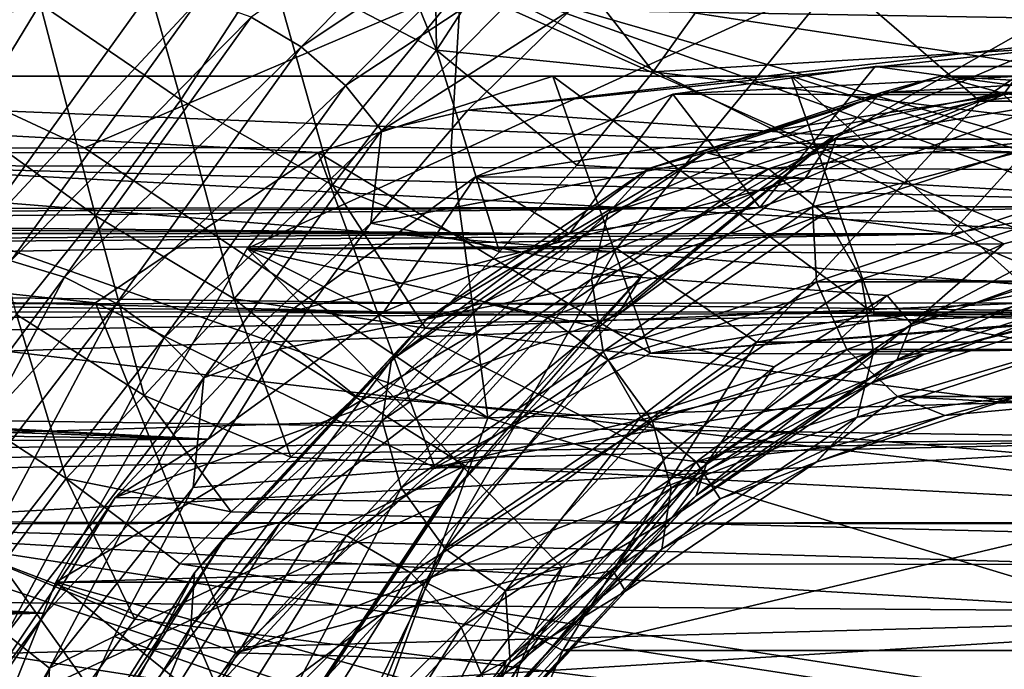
# Model space of a CAD drawing. Header units: metres. Extents: x -62 to 300, y -109 to 109.
# Tile 129 of 256: x 14.64 to 19, y -68.97 to -66.09. Entities that reach past the tile are written whole.
import ezdxf

# ---------------------------------------------------------------- set-up
doc = ezdxf.new("R2010")
doc.units = ezdxf.units.M
doc.layers.add('solid_500635', color=7, linetype='CONTINUOUS')

msp = doc.modelspace()

# ---------------------------------------------------------------- linework, layer by layer
at = {"layer": 'solid_500635'}
for points in [[(16.485855, -66.22747, 2.38991), (15.745241, -65.841782, 2.206929), (16.074747, -65.217751, 3.587894)], [(16.485855, -66.22747, 2.38991), (16.074747, -65.217751, 3.587894), (16.473293, -65.419418, 3.687151)], [(15.66337, -66.081673, 19.471928), (15.884627, -66.213005, 19.517561), (16.790699, -65.299973, 18.223557)], [(16.790699, -65.299973, 18.223557), (15.884627, -66.213005, 19.517561), (16.972673, -65.486694, 18.241156)], [(45.284416, -66.850029, 41.38866), (13.786213, -66.738083, 20.398926), (14.75779, -65.41967, 19.01137)], [(14.279757, -65.703751, 19.397083), (14.75779, -65.41967, 19.01137), (13.786213, -66.738083, 20.398926)], [(15.351351, -66.448395, 0.988695), (14.727136, -66.021553, 0.781304), (15.054243, -65.39624, 1.989738)], [(45.774132, -66.194885, 40.689274), (45.284416, -66.850029, 41.38866), (14.75779, -65.41967, 19.01137)], [(46.294735, -65.616646, 39.945774), (45.774132, -66.194885, 40.689274), (14.75779, -65.41967, 19.01137)], [(15.745241, -65.841782, 2.206929), (15.351351, -66.448395, 0.988695), (15.054243, -65.39624, 1.989738)], [(16.485855, -66.22747, 2.38991), (16.473293, -65.419418, 3.687151), (16.889431, -65.604996, 3.777293)], [(15.884627, -66.213005, 19.517561), (16.081961, -66.384254, 19.513224), (16.972673, -65.486694, 18.241156)], [(16.972673, -65.486694, 18.241156), (16.081961, -66.384254, 19.513224), (17.114716, -65.704185, 18.212696)], [(14.727136, -66.021553, 0.781304), (14.403481, -66.552681, -0.173212), (14.152452, -65.550049, 0.549128)], [(10.457973, -65.620354, 15.263076), (9.202216, -66.147881, 15.355618), (15.211466, -65.971565, 19.24774)], [(16.485855, -66.22747, 2.38991), (16.889431, -65.604996, 3.777293), (17.445724, -66.323006, 3.013554)], [(16.889431, -65.604996, 3.777293), (17.739494, -65.912758, 3.922902), (17.445724, -66.323006, 3.013554)], [(16.081961, -66.384254, 19.513224), (16.241896, -66.583733, 19.459213), (17.114716, -65.704185, 18.212696)], [(17.114716, -65.704185, 18.212696), (16.241896, -66.583733, 19.459213), (17.077559, -66.049538, 18.325165)], [(18.266071, -65.907692, 20.114687), (18.895109, -66.45343, 19.216326), (19.98114, -65.71991, 17.665314)], [(19.98114, -65.71991, 17.665314), (18.895109, -66.45343, 19.216326), (24.903387, -65.719917, 21.112429)], [(18.895109, -66.45343, 19.216326), (23.817705, -66.453201, 22.662943), (24.903387, -65.719917, 21.112429)], [(16.023371, -66.826256, 1.168103), (15.351351, -66.448395, 0.988695), (15.745241, -65.841782, 2.206929)], [(16.485855, -66.22747, 2.38991), (16.023371, -66.826256, 1.168103), (15.745241, -65.841782, 2.206929)], [(19.60792, -65.847221, 29.084585), (16.592623, -65.946045, 26.012072), (18.183853, -66.657845, 28.739462)], [(19.60792, -65.847221, 29.084585), (18.183853, -66.657845, 28.739462), (19.82659, -66.657166, 30.504011)], [(16.592623, -65.946045, 26.012072), (13.619095, -66.053993, 22.910158), (14.924337, -66.660461, 25.164494)], [(16.592623, -65.946045, 26.012072), (14.924337, -66.660461, 25.164494), (16.549751, -66.658951, 26.959608)], [(15.64526, -67.107101, 20.370701), (17.283564, -67.107101, 21.517853), (18.266071, -65.907692, 20.114687)], [(16.627766, -65.907692, 18.967535), (15.64526, -67.107101, 20.370701), (18.266071, -65.907692, 20.114687)], [(19.002319, -67.085991, 15.576322), (15.64526, -67.107101, 20.370701), (16.627766, -65.907692, 18.967535)], [(16.592623, -65.946045, 26.012072), (16.549751, -66.658951, 26.959608), (18.183853, -66.657845, 28.739462)], [(24.493191, -67.107101, 7.734545), (16.627766, -65.907692, 18.967535), (23.510683, -65.907692, 9.137711)], [(20.067253, -66.900169, 14.055439), (16.627766, -65.907692, 18.967535), (24.493191, -67.107101, 7.734545)], [(19.532404, -66.946732, 14.819282), (19.002319, -67.085991, 15.576322), (16.627766, -65.907692, 18.967535)], [(20.067253, -66.900169, 14.055439), (19.532404, -66.946732, 14.819282), (16.627766, -65.907692, 18.967535)], [(18.266071, -65.907692, 20.114687), (17.283564, -67.107101, 21.517853), (18.895109, -66.45343, 19.216326)], [(17.445724, -66.323006, 3.013554), (17.739494, -65.912758, 3.922902), (23.290426, -65.972588, 7.709786)], [(7.093341, -67.087395, 15.28958), (14.373447, -67.13604, 20.444361), (15.211466, -65.971565, 19.24774)], [(8.042585, -66.658318, 15.352308), (7.093341, -67.087395, 15.28958), (15.211466, -65.971565, 19.24774)], [(9.202216, -66.147881, 15.355618), (8.042585, -66.658318, 15.352308), (15.211466, -65.971565, 19.24774)], [(15.433298, -65.999222, 19.379436), (15.211466, -65.971565, 19.24774), (14.373447, -67.13604, 20.444361)], [(17.445724, -66.323006, 3.013554), (23.290426, -65.972588, 7.709786), (24.128618, -67.138039, 6.512507)], [(15.433298, -65.999222, 19.379436), (14.373447, -67.13604, 20.444361), (14.597561, -67.161163, 20.572994)], [(14.972558, -66.961952, 0.026434), (14.403481, -66.552681, -0.173212), (14.727136, -66.021553, 0.781304)], [(15.433298, -65.999222, 19.379436), (14.597561, -67.161163, 20.572994), (15.66337, -66.081673, 19.471928)], [(15.351351, -66.448395, 0.988695), (14.972558, -66.961952, 0.026434), (14.727136, -66.021553, 0.781304)], [(13.619095, -66.053993, 22.910158), (13.307654, -66.662376, 23.354162), (14.924337, -66.660461, 25.164494)], [(14.597561, -67.161163, 20.572994), (14.834338, -67.234276, 20.655907), (15.66337, -66.081673, 19.471928)], [(15.66337, -66.081673, 19.471928), (14.834338, -67.234276, 20.655907), (15.884627, -66.213005, 19.517561)], [(16.241896, -66.583733, 19.459213), (16.623909, -66.492897, 18.973043), (17.077559, -66.049538, 18.325165)], [(17.077559, -66.049538, 18.325165), (16.623909, -66.492897, 18.973043), (20.067369, -66.100761, 14.055273)], [(17.077559, -66.049538, 18.325165), (20.067369, -66.100761, 14.055273), (23.060474, -66.049194, 9.780677)], [(16.623909, -66.492897, 18.973043), (19.145382, -66.228149, 15.372008), (20.067369, -66.100761, 14.055273)], [(14.834338, -67.234276, 20.655907), (15.066276, -67.350731, 20.686287), (15.884627, -66.213005, 19.517561)], [(15.884627, -66.213005, 19.517561), (15.066276, -67.350731, 20.686287), (16.081961, -66.384254, 19.513224)], [(16.485855, -66.22747, 2.38991), (16.764057, -67.122108, 1.369838), (16.023371, -66.826256, 1.168103)], [(16.485855, -66.22747, 2.38991), (17.445724, -66.323006, 3.013554), (17.108377, -66.737427, 2.142999)], [(16.485855, -66.22747, 2.38991), (17.108377, -66.737427, 2.142999), (16.764057, -67.122108, 1.369838)], [(16.623909, -66.492897, 18.973043), (18.247522, -66.607079, 16.654284), (19.145382, -66.228149, 15.372008)], [(18.998636, -66.425751, 15.232885), (19.145382, -66.228149, 15.372008), (18.247522, -66.607079, 16.654284)], [(19.902992, -66.300003, 13.941347), (19.145382, -66.228149, 15.372008), (18.998636, -66.425751, 15.232885)], [(19.902992, -66.300003, 13.941347), (17.533823, -66.423134, 14.187167), (18.431162, -66.300003, 12.905636)], [(17.919434, -66.925003, 12.5463), (18.431162, -66.300003, 12.905636), (17.533823, -66.423134, 14.187167)], [(19.902992, -66.300003, 13.941347), (18.998636, -66.425751, 15.232885), (17.533823, -66.423134, 14.187167)], [(17.919434, -66.925003, 12.5463), (19.328499, -66.423134, 11.624104), (18.431162, -66.300003, 12.905636)], [(19.902992, -66.300003, 13.941347), (18.431162, -66.300003, 12.905636), (19.328499, -66.423134, 11.624104)], [(9.709262, -66.342804, 7.926823), (8.666727, -66.683235, 9.415716), (15.960187, -66.68174, 14.516252)], [(9.709262, -66.342804, 7.926823), (15.960187, -66.68174, 14.516252), (17.000624, -66.342659, 13.030354)], [(9.709262, -66.342804, 7.926823), (17.000624, -66.342659, 13.030354), (18.059084, -66.342659, 11.518718)], [(10.769895, -66.342865, 6.412081), (9.709262, -66.342804, 7.926823), (18.059084, -66.342659, 11.518718)], [(10.769895, -66.342865, 6.412081), (18.059084, -66.342659, 11.518718), (19.09952, -66.68174, 10.03282)], [(11.812418, -66.683411, 4.923203), (10.769895, -66.342865, 6.412081), (19.09952, -66.68174, 10.03282)], [(17.000624, -66.342659, 13.030354), (15.960187, -66.68174, 14.516252), (17.435019, -67.571014, 14.327766)], [(17.000624, -66.342659, 13.030354), (17.435019, -67.571014, 14.327766), (18.430922, -67.400002, 12.90547)], [(18.059084, -66.342659, 11.518718), (17.000624, -66.342659, 13.030354), (18.430922, -67.400002, 12.90547)], [(17.108377, -66.737427, 2.142999), (17.445724, -66.323006, 3.013554), (24.128618, -67.138039, 6.512507)], [(18.720844, -66.342659, 14.234864), (18.459415, -66.415886, 14.043527), (17.42663, -66.75248, 15.518497)], [(17.680407, -66.68174, 15.720762), (18.720844, -66.342659, 14.234864), (17.42663, -66.75248, 15.518497)], [(18.991337, -66.416618, 14.4159), (18.720844, -66.342659, 14.234864), (17.680407, -66.68174, 15.720762)], [(18.059084, -66.342659, 11.518718), (18.430922, -67.400002, 12.90547), (19.426825, -67.571014, 11.483173)], [(19.09952, -66.68174, 10.03282), (18.059084, -66.342659, 11.518718), (19.426825, -67.571014, 11.483173)], [(19.779303, -66.342659, 12.723228), (19.51009, -66.415886, 12.543008), (18.459415, -66.415886, 14.043527)], [(18.720844, -66.342659, 14.234864), (19.779303, -66.342659, 12.723228), (18.459415, -66.415886, 14.043527)], [(20.041935, -66.416618, 12.915491), (19.779303, -66.342659, 12.723228), (18.720844, -66.342659, 14.234864)], [(20.041935, -66.416618, 12.915491), (18.720844, -66.342659, 14.234864), (18.991337, -66.416618, 14.4159)], [(15.066276, -67.350731, 20.686287), (15.277537, -67.502586, 20.66206), (16.081961, -66.384254, 19.513224)], [(16.081961, -66.384254, 19.513224), (15.277537, -67.502586, 20.66206), (16.241896, -66.583733, 19.459213)], [(18.998636, -66.425751, 15.232885), (16.658594, -66.789505, 15.437123), (17.533823, -66.423134, 14.187167)], [(17.07328, -67.041664, 13.754739), (17.533823, -66.423134, 14.187167), (16.658594, -66.789505, 15.437123)], [(18.998636, -66.425751, 15.232885), (18.119667, -66.796989, 16.488192), (16.658594, -66.789505, 15.437123)], [(17.919434, -66.925003, 12.5463), (17.533823, -66.423134, 14.187167), (17.07328, -67.041664, 13.754739)], [(17.244925, -66.952332, 15.321848), (17.42663, -66.75248, 15.518497), (18.459415, -66.415886, 14.043527)], [(18.256092, -66.622787, 13.877753), (17.244925, -66.952332, 15.321848), (18.459415, -66.415886, 14.043527)], [(18.991337, -66.416618, 14.4159), (17.680407, -66.68174, 15.720762), (17.958628, -66.753181, 15.890761)], [(18.765558, -67.041924, 11.337907), (19.328499, -66.423134, 11.624104), (17.919434, -66.925003, 12.5463)], [(18.991337, -66.416618, 14.4159), (17.958628, -66.753181, 15.890761), (19.216303, -66.6241, 14.549952)], [(18.998636, -66.425751, 15.232885), (18.247522, -66.607079, 16.654284), (18.119667, -66.796989, 16.488192)], [(18.256092, -66.622787, 13.877753), (18.459415, -66.415886, 14.043527), (19.51009, -66.415886, 12.543008)], [(19.284773, -66.622787, 12.408644), (18.256092, -66.622787, 13.877753), (19.51009, -66.415886, 12.543008)], [(18.765558, -67.041924, 11.337907), (20.203728, -66.789505, 10.374148), (19.328499, -66.423134, 11.624104)], [(18.991337, -66.416618, 14.4159), (19.216303, -66.6241, 14.549952), (20.244844, -66.6241, 13.081041)], [(20.041935, -66.416618, 12.915491), (18.991337, -66.416618, 14.4159), (20.244844, -66.6241, 13.081041)], [(15.587572, -67.32988, 0.202915), (14.972558, -66.961952, 0.026434), (15.351351, -66.448395, 0.988695)], [(16.023371, -66.826256, 1.168103), (15.587572, -67.32988, 0.202915), (15.351351, -66.448395, 0.988695)], [(17.283564, -67.107101, 21.517853), (17.905052, -67.522194, 20.630276), (18.895109, -66.45343, 19.216326)], [(17.905052, -67.522194, 20.630276), (22.827793, -67.521812, 24.076685), (23.817705, -66.453201, 22.662943)], [(18.895109, -66.45343, 19.216326), (17.905052, -67.522194, 20.630276), (23.817705, -66.453201, 22.662943)], [(16.623909, -66.492897, 18.973043), (16.193296, -66.994125, 19.588024), (18.247522, -66.607079, 16.654284)], [(16.241896, -66.583733, 19.459213), (16.193296, -66.994125, 19.588024), (16.623909, -66.492897, 18.973043)], [(14.972558, -66.961952, 0.026434), (14.621719, -67.400124, -0.754031), (14.403481, -66.552681, -0.173212)], [(15.277537, -67.502586, 20.66206), (15.453694, -67.679474, 20.584879), (16.241896, -66.583733, 19.459213)], [(16.241896, -66.583733, 19.459213), (15.453694, -67.679474, 20.584879), (16.193296, -66.994125, 19.588024)], [(16.193296, -66.994125, 19.588024), (17.397535, -67.225685, 17.868191), (18.247522, -66.607079, 16.654284)], [(17.173004, -67.241646, 15.170999), (17.244925, -66.952332, 15.321848), (18.256092, -66.622787, 13.877753)], [(18.152876, -66.922302, 13.771599), (17.173004, -67.241646, 15.170999), (18.256092, -66.622787, 13.877753)], [(17.287451, -67.402374, 17.676716), (18.247522, -66.607079, 16.654284), (17.397535, -67.225685, 17.868191)], [(18.119667, -66.796989, 16.488192), (18.247522, -66.607079, 16.654284), (17.287451, -67.402374, 17.676716)], [(17.958628, -66.753181, 15.890761), (18.205273, -66.953598, 15.993852), (19.216303, -66.6241, 14.549952)], [(18.152876, -66.922302, 13.771599), (18.256092, -66.622787, 13.877753), (19.284773, -66.622787, 12.408644)], [(19.149719, -66.922302, 12.347959), (18.152876, -66.922302, 13.771599), (19.284773, -66.622787, 12.408644)], [(19.216303, -66.6241, 14.549952), (18.205273, -66.953598, 15.993852), (19.350821, -66.923935, 14.610225)], [(8.666727, -66.683235, 9.415716), (7.677919, -67.35257, 10.82788), (14.973204, -67.348366, 15.925811)], [(8.666727, -66.683235, 9.415716), (14.973204, -67.348366, 15.925811), (15.960187, -66.68174, 14.516252)], [(11.812418, -66.683411, 4.923203), (19.09952, -66.68174, 10.03282), (20.086504, -67.348366, 8.62326)], [(12.801202, -67.352844, 3.511075), (11.812418, -66.683411, 4.923203), (20.086504, -67.348366, 8.62326)], [(13.307654, -66.662376, 23.354162), (12.693509, -67.97847, 24.099586), (16.713306, -67.857765, 28.482433)], [(14.924337, -66.660461, 25.164494), (13.307654, -66.662376, 23.354162), (16.713306, -67.857765, 28.482433)], [(16.549751, -66.658951, 26.959608), (14.924337, -66.660461, 25.164494), (16.713306, -67.857765, 28.482433)], [(15.960187, -66.68174, 14.516252), (14.973204, -67.348366, 15.925811), (16.477386, -68.077469, 15.695405)], [(15.960187, -66.68174, 14.516252), (16.477386, -68.077469, 15.695405), (17.435019, -67.571014, 14.327766)], [(17.680407, -66.68174, 15.720762), (17.42663, -66.75248, 15.518497), (16.446905, -67.4142, 16.917688)], [(16.693422, -67.348366, 17.130322), (17.680407, -66.68174, 15.720762), (16.446905, -67.4142, 16.917688)], [(18.183853, -66.657845, 28.739462), (16.549751, -66.658951, 26.959608), (16.713306, -67.857765, 28.482433)], [(17.958628, -66.753181, 15.890761), (17.680407, -66.68174, 15.720762), (16.693422, -67.348366, 17.130322)], [(18.183853, -66.657845, 28.739462), (16.713306, -67.857765, 28.482433), (20.797256, -67.739494, 32.793015)], [(19.82659, -66.657166, 30.504011), (18.183853, -66.657845, 28.739462), (20.797256, -67.739494, 32.793015)], [(44.412292, -68.370544, 42.634182), (12.952354, -68.317314, 21.589798), (13.786213, -66.738083, 20.398926)], [(44.829315, -67.577095, 42.038612), (44.412292, -68.370544, 42.634182), (13.786213, -66.738083, 20.398926)], [(45.284416, -66.850029, 41.38866), (44.829315, -67.577095, 42.038612), (13.786213, -66.738083, 20.398926)], [(16.285709, -67.600204, 16.691751), (16.446905, -67.4142, 16.917688), (17.42663, -66.75248, 15.518497)], [(17.244925, -66.952332, 15.321848), (16.285709, -67.600204, 16.691751), (17.42663, -66.75248, 15.518497)], [(17.958628, -66.753181, 15.890761), (16.693422, -67.348366, 17.130322), (16.978975, -67.414856, 17.28985)], [(16.764057, -67.122108, 1.369838), (17.108377, -66.737427, 2.142999), (24.128618, -67.138039, 6.512507)], [(17.958628, -66.753181, 15.890761), (16.978975, -67.414856, 17.28985), (18.205273, -66.953598, 15.993852)], [(18.119667, -66.796989, 16.488192), (15.827025, -67.390068, 16.624727), (16.658594, -66.789505, 15.437123)], [(16.250961, -67.387436, 14.929135), (16.658594, -66.789505, 15.437123), (15.827025, -67.390068, 16.624727)], [(18.119667, -66.796989, 16.488192), (17.287451, -67.402374, 17.676716), (15.827025, -67.390068, 16.624727)], [(17.07328, -67.041664, 13.754739), (16.658594, -66.789505, 15.437123), (16.250961, -67.387436, 14.929135)], [(19.587803, -67.387917, 10.163627), (20.203728, -66.789505, 10.374148), (18.765558, -67.041924, 11.337907)], [(16.023371, -66.826256, 1.168103), (16.436632, -67.460205, 0.711664), (15.587572, -67.32988, 0.202915)], [(16.023371, -66.826256, 1.168103), (16.764057, -67.122108, 1.369838), (16.436632, -67.460205, 0.711664)], [(17.07328, -67.041664, 13.754739), (6.251946, -66.97435, 5.550441), (6.563123, -66.937492, 5.18609)], [(17.919434, -66.925003, 12.5463), (6.563123, -66.937492, 5.18609), (7.112975, -66.937004, 4.401663)], [(17.919434, -66.925003, 12.5463), (17.07328, -67.041664, 13.754739), (6.563123, -66.937492, 5.18609)], [(17.919434, -66.925003, 12.5463), (7.112975, -66.937004, 4.401663), (7.350214, -66.973534, 3.983636)], [(17.919434, -66.925003, 12.5463), (7.350214, -66.973534, 3.983636), (7.563448, -67.035797, 3.541616)], [(18.765558, -67.041924, 11.337907), (17.919434, -66.925003, 12.5463), (7.563448, -67.035797, 3.541616)], [(16.243475, -67.869461, 16.498505), (16.285709, -67.600204, 16.691751), (17.244925, -66.952332, 15.321848)], [(17.173004, -67.241646, 15.170999), (16.243475, -67.869461, 16.498505), (17.244925, -66.952332, 15.321848)], [(16.978975, -67.414856, 17.28985), (17.246187, -67.601379, 17.363569), (18.205273, -66.953598, 15.993852)], [(17.225142, -67.563004, 15.095886), (17.173004, -67.241646, 15.170999), (18.152876, -66.922302, 13.771599)], [(18.17025, -67.254982, 13.746131), (17.225142, -67.563004, 15.095886), (18.152876, -66.922302, 13.771599)], [(18.205273, -66.953598, 15.993852), (17.246187, -67.601379, 17.363569), (18.371122, -67.243225, 16.00938)], [(18.17025, -67.254982, 13.746131), (18.152876, -66.922302, 13.771599), (19.149719, -66.922302, 12.347959)], [(19.131729, -67.254982, 12.372996), (18.17025, -67.254982, 13.746131), (19.149719, -66.922302, 12.347959)], [(18.205273, -66.953598, 15.993852), (18.371122, -67.243225, 16.00938), (19.350821, -66.923935, 14.610225)], [(19.350821, -66.923935, 14.610225), (18.371122, -67.243225, 16.00938), (19.368196, -67.256615, 14.584757)], [(18.592596, -67.442879, 16.095112), (19.002319, -67.085991, 15.576322), (19.532404, -66.946732, 14.819282)], [(18.592596, -67.442879, 16.095112), (19.532404, -66.946732, 14.819282), (19.550699, -67.130623, 14.726799)], [(17.07328, -67.041664, 13.754739), (5.910321, -67.036766, 5.900418), (6.251946, -66.97435, 5.550441)], [(15.188683, -67.757988, -0.581233), (14.621719, -67.400124, -0.754031), (14.972558, -66.961952, 0.026434)], [(15.587572, -67.32988, 0.202915), (15.188683, -67.757988, -0.581233), (14.972558, -66.961952, 0.026434)], [(15.453694, -67.679474, 20.584879), (15.787027, -67.552589, 20.168234), (16.193296, -66.994125, 19.588024)], [(16.193296, -66.994125, 19.588024), (15.787027, -67.552589, 20.168234), (17.397535, -67.225685, 17.868191)], [(17.07328, -67.041664, 13.754739), (5.538605, -67.126213, 6.236589), (5.910321, -67.036766, 5.900418)], [(17.07328, -67.041664, 13.754739), (16.250961, -67.387436, 14.929135), (5.538605, -67.126213, 6.236589)], [(18.765558, -67.041924, 11.337907), (7.563448, -67.035797, 3.541616), (7.753181, -67.125313, 3.075636)], [(18.765558, -67.041924, 11.337907), (7.753181, -67.125313, 3.075636), (7.917106, -67.242966, 2.588238)], [(19.587803, -67.387917, 10.163627), (18.765558, -67.041924, 11.337907), (7.917106, -67.242966, 2.588238)], [(19.002319, -67.085991, 15.576322), (18.484936, -67.31501, 16.315224), (15.64526, -67.107101, 20.370701)], [(18.592596, -67.442879, 16.095112), (18.484936, -67.31501, 16.315224), (19.002319, -67.085991, 15.576322)], [(16.250961, -67.387436, 14.929135), (5.138222, -67.243546, 6.555843), (5.538605, -67.126213, 6.236589)], [(14.796837, -68.586243, 21.582375), (16.435141, -68.586243, 22.729527), (17.283564, -67.107101, 21.517853)], [(15.64526, -67.107101, 20.370701), (14.796837, -68.586243, 21.582375), (17.283564, -67.107101, 21.517853)], [(17.042549, -68.521355, 18.375166), (14.796837, -68.586243, 21.582375), (15.64526, -67.107101, 20.370701)], [(17.501371, -68.034424, 17.719898), (17.042549, -68.521355, 18.375166), (15.64526, -67.107101, 20.370701)], [(17.98321, -67.632065, 17.031763), (17.501371, -68.034424, 17.719898), (15.64526, -67.107101, 20.370701)], [(18.484936, -67.31501, 16.315224), (17.98321, -67.632065, 17.031763), (15.64526, -67.107101, 20.370701)], [(17.283564, -67.107101, 21.517853), (16.435141, -68.586243, 22.729527), (17.905052, -67.522194, 20.630276)], [(16.436632, -67.460205, 0.711664), (16.764057, -67.122108, 1.369838), (24.128618, -67.138039, 6.512507)], [(14.597561, -67.161163, 20.572994), (13.870739, -68.526886, 21.611004), (14.834338, -67.234276, 20.655907)], [(16.436632, -67.460205, 0.711664), (24.128618, -67.138039, 6.512507), (24.857073, -68.508728, 5.471952)], [(19.550699, -67.130623, 14.726799), (19.470392, -67.292282, 14.652281), (18.529181, -67.59903, 15.99647)], [(18.592596, -67.442879, 16.095112), (19.550699, -67.130623, 14.726799), (18.529181, -67.59903, 15.99647)], [(16.250961, -67.387436, 14.929135), (4.704962, -67.3908, 6.8571), (5.138222, -67.243546, 6.555843)], [(19.587803, -67.387917, 10.163627), (7.917106, -67.242966, 2.588238), (8.052607, -67.390594, 2.076621)], [(13.870739, -68.526886, 21.611004), (14.113333, -68.589081, 21.685608), (14.834338, -67.234276, 20.655907)], [(14.834338, -67.234276, 20.655907), (14.113333, -68.589081, 21.685608), (15.066276, -67.350731, 20.686287)], [(15.787027, -67.552589, 20.168234), (16.613001, -68.070602, 18.988623), (17.397535, -67.225685, 17.868191)], [(16.328588, -68.168549, 16.376297), (16.243475, -67.869461, 16.498505), (17.173004, -67.241646, 15.170999)], [(17.225142, -67.563004, 15.095886), (16.328588, -68.168549, 16.376297), (17.173004, -67.241646, 15.170999)], [(16.517738, -68.230484, 18.775959), (17.397535, -67.225685, 17.868191), (16.613001, -68.070602, 18.988623)], [(17.287451, -67.402374, 17.676716), (17.397535, -67.225685, 17.868191), (16.517738, -68.230484, 18.775959)], [(17.390989, -67.852623, 15.111416), (17.225142, -67.563004, 15.095886), (18.17025, -67.254982, 13.746131)], [(17.246187, -67.601379, 17.363569), (17.441755, -67.870934, 17.336655), (18.371122, -67.243225, 16.00938)], [(18.304768, -67.554817, 13.806404), (17.390989, -67.852623, 15.111416), (18.17025, -67.254982, 13.746131)], [(18.371122, -67.243225, 16.00938), (17.441755, -67.870934, 17.336655), (18.423258, -67.564583, 15.934268)], [(18.304768, -67.554817, 13.806404), (18.17025, -67.254982, 13.746131), (19.131729, -67.254982, 12.372996)], [(19.234375, -67.554817, 12.478787), (18.304768, -67.554817, 13.806404), (19.131729, -67.254982, 12.372996)], [(18.371122, -67.243225, 16.00938), (18.423258, -67.564583, 15.934268), (19.368196, -67.256615, 14.584757)], [(19.368196, -67.256615, 14.584757), (18.423258, -67.564583, 15.934268), (19.26498, -67.556129, 14.478603)], [(19.470392, -67.292282, 14.652281), (19.343069, -67.400215, 14.550919), (18.413136, -67.703285, 15.879001)], [(18.529181, -67.59903, 15.99647), (19.470392, -67.292282, 14.652281), (18.413136, -67.703285, 15.879001)], [(7.677919, -67.35257, 10.82788), (14.073283, -68.319824, 17.211029), (14.973204, -67.348366, 15.925811)], [(12.801202, -67.352844, 3.511075), (20.086504, -67.348366, 8.62326), (20.986423, -68.319824, 7.338042)], [(14.973204, -67.348366, 15.925811), (14.073283, -68.319824, 17.211029), (15.59483, -68.899918, 16.955828)], [(14.973204, -67.348366, 15.925811), (15.59483, -68.899918, 16.955828), (16.477386, -68.077469, 15.695405)], [(15.587572, -67.32988, 0.202915), (15.838928, -68.032417, -0.361762), (15.188683, -67.757988, -0.581233)], [(16.693422, -67.348366, 17.130322), (16.446905, -67.4142, 16.917688), (15.553604, -68.378517, 18.193457)], [(15.793503, -68.319824, 18.415541), (16.693422, -67.348366, 17.130322), (15.553604, -68.378517, 18.193457)], [(15.587572, -67.32988, 0.202915), (16.436632, -67.460205, 0.711664), (16.127945, -67.76152, 0.140324)], [(15.587572, -67.32988, 0.202915), (16.127945, -67.76152, 0.140324), (15.838928, -68.032417, -0.361762)], [(16.978975, -67.414856, 17.28985), (16.693422, -67.348366, 17.130322), (15.793503, -68.319824, 18.415541)], [(17.683716, -68.056747, 17.393127), (17.98321, -67.632065, 17.031763), (18.484936, -67.31501, 16.315224)], [(17.683716, -68.056747, 17.393127), (18.484936, -67.31501, 16.315224), (18.592596, -67.442879, 16.095112)], [(15.472398, -67.951546, 16.041019), (4.557864, -67.445023, 6.950176), (4.704962, -67.3908, 6.8571)], [(16.250961, -67.387436, 14.929135), (15.472398, -67.951546, 16.041019), (4.704962, -67.3908, 6.8571)], [(19.587803, -67.387917, 10.163627), (8.052607, -67.390594, 2.076621), (8.089986, -67.445076, 1.905763)], [(19.587803, -67.387917, 10.163627), (8.089986, -67.445076, 1.905763), (8.157963, -67.569839, 1.541061)], [(19.587803, -67.387917, 10.163627), (8.157963, -67.569839, 1.541061), (8.232419, -67.781677, 0.984818)], [(20.366299, -67.952255, 9.051807), (19.587803, -67.387917, 10.163627), (8.232419, -67.781677, 0.984818)], [(13.702264, -68.328125, 2.224225), (12.801202, -67.352844, 3.511075), (20.986423, -68.319824, 7.338042)], [(14.113333, -68.589081, 21.685608), (14.354538, -68.688148, 21.702755), (15.066276, -67.350731, 20.686287)], [(15.066276, -67.350731, 20.686287), (14.354538, -68.688148, 21.702755), (15.277537, -67.502586, 20.66206)], [(17.287451, -67.402374, 17.676716), (15.059586, -68.210052, 17.720743), (15.827025, -67.390068, 16.624727)], [(15.472398, -67.951546, 16.041019), (15.827025, -67.390068, 16.624727), (15.059586, -68.210052, 17.720743)], [(16.250961, -67.387436, 14.929135), (15.827025, -67.390068, 16.624727), (15.472398, -67.951546, 16.041019)], [(14.841805, -68.126518, -1.222785), (14.313205, -67.779045, -1.394178), (14.621719, -67.400124, -0.754031)], [(15.188683, -67.757988, -0.581233), (14.841805, -68.126518, -1.222785), (14.621719, -67.400124, -0.754031)], [(17.287451, -67.402374, 17.676716), (16.517738, -68.230484, 18.775959), (15.059586, -68.210052, 17.720743)], [(15.411106, -68.544334, 17.940813), (15.553604, -68.378517, 18.193457), (16.446905, -67.4142, 16.917688)], [(16.285709, -67.600204, 16.691751), (15.411106, -68.544334, 17.940813), (16.446905, -67.4142, 16.917688)], [(16.978975, -67.414856, 17.28985), (15.793503, -68.319824, 18.415541), (16.085739, -68.379097, 18.565525)], [(16.978975, -67.414856, 17.28985), (16.085739, -68.379097, 18.565525), (17.246187, -67.601379, 17.363569)], [(17.435019, -67.571014, 14.327766), (19.15111, -67.444275, 14.492105), (19.657766, -67.400002, 13.768523)], [(18.430922, -67.400002, 12.90547), (17.435019, -67.571014, 14.327766), (19.657766, -67.400002, 13.768523)], [(18.413136, -67.703285, 15.879001), (19.343069, -67.400215, 14.550919), (18.649805, -67.575882, 15.208042)], [(18.430922, -67.400002, 12.90547), (19.657766, -67.400002, 13.768523), (20.164446, -67.443619, 13.04491)], [(19.426825, -67.571014, 11.483173), (18.430922, -67.400002, 12.90547), (20.164446, -67.443619, 13.04491)], [(19.343069, -67.400215, 14.550919), (19.15111, -67.444275, 14.492105), (18.649805, -67.575882, 15.208042)], [(15.472398, -67.951546, 16.041019), (4.238284, -67.569801, 7.138771), (4.557864, -67.445023, 6.950176)], [(16.127945, -67.76152, 0.140324), (16.436632, -67.460205, 0.711664), (24.857073, -68.508728, 5.471952)], [(17.435019, -67.571014, 14.327766), (18.649805, -67.575882, 15.208042), (19.15111, -67.444275, 14.492105)], [(18.592596, -67.442879, 16.095112), (18.529181, -67.59903, 15.99647), (17.636324, -68.20208, 17.271601)], [(17.683716, -68.056747, 17.393127), (18.592596, -67.442879, 16.095112), (17.636324, -68.20208, 17.271601)], [(14.354538, -68.688148, 21.702755), (14.577883, -68.817329, 21.66127), (15.277537, -67.502586, 20.66206)], [(15.277537, -67.502586, 20.66206), (14.577883, -68.817329, 21.66127), (15.453694, -67.679474, 20.584879)], [(16.435141, -68.586243, 22.729527), (17.044989, -68.88913, 21.858574), (17.905052, -67.522194, 20.630276)], [(17.044989, -68.88913, 21.858574), (21.967361, -68.889351, 25.305508), (22.827793, -67.521812, 24.076685)], [(17.905052, -67.522194, 20.630276), (17.044989, -68.88913, 21.858574), (22.827793, -67.521812, 24.076685)], [(15.787027, -67.552589, 20.168234), (15.405492, -68.16674, 20.713123), (16.613001, -68.070602, 18.988623)], [(15.453694, -67.679474, 20.584879), (15.405492, -68.16674, 20.713123), (15.787027, -67.552589, 20.168234)], [(16.524157, -68.438095, 16.34938), (16.328588, -68.168549, 16.376297), (17.225142, -67.563004, 15.095886)], [(17.390989, -67.852623, 15.111416), (16.524157, -68.438095, 16.34938), (17.225142, -67.563004, 15.095886)], [(17.637636, -68.053047, 15.214506), (17.390989, -67.852623, 15.111416), (18.304768, -67.554817, 13.806404)], [(17.441755, -67.870934, 17.336655), (17.526867, -68.170013, 17.214447), (18.423258, -67.564583, 15.934268)], [(18.423258, -67.564583, 15.934268), (17.526867, -68.170013, 17.214447), (18.351337, -67.853889, 15.78342)], [(18.529734, -67.762306, 13.940456), (17.637636, -68.053047, 15.214506), (18.304768, -67.554817, 13.806404)], [(18.529734, -67.762306, 13.940456), (18.304768, -67.554817, 13.806404), (19.234375, -67.554817, 12.478787)], [(19.26498, -67.556129, 14.478603), (18.351337, -67.853889, 15.78342), (19.061655, -67.763031, 14.312829)], [(18.423258, -67.564583, 15.934268), (18.351337, -67.853889, 15.78342), (19.26498, -67.556129, 14.478603)], [(19.437286, -67.762306, 12.644338), (18.529734, -67.762306, 13.940456), (19.234375, -67.554817, 12.478787)], [(15.472398, -67.951546, 16.041019), (3.74123, -67.781548, 7.398872), (4.238284, -67.569801, 7.138771)], [(15.395943, -68.78437, 17.708906), (15.411106, -68.544334, 17.940813), (16.285709, -67.600204, 16.691751)], [(16.243475, -67.869461, 16.498505), (15.395943, -68.78437, 17.708906), (16.285709, -67.600204, 16.691751)], [(16.085739, -68.379097, 18.565525), (16.371702, -68.545387, 18.612463), (17.246187, -67.601379, 17.363569)], [(17.246187, -67.601379, 17.363569), (16.371702, -68.545387, 18.612463), (17.441755, -67.870934, 17.336655)], [(17.435019, -67.571014, 14.327766), (16.477386, -68.077469, 15.695405), (18.649805, -67.575882, 15.208042)], [(16.477386, -68.077469, 15.695405), (18.15954, -67.792953, 15.908212), (18.649805, -67.575882, 15.208042)], [(18.529181, -67.59903, 15.99647), (18.413136, -67.703285, 15.879001), (17.530979, -68.29911, 17.138851)], [(17.636324, -68.20208, 17.271601), (18.529181, -67.59903, 15.99647), (17.530979, -68.29911, 17.138851)], [(18.413136, -67.703285, 15.879001), (18.649805, -67.575882, 15.208042), (18.15954, -67.792953, 15.908212)], [(17.683716, -68.056747, 17.393127), (17.501371, -68.034424, 17.719898), (17.98321, -67.632065, 17.031763)], [(14.577883, -68.817329, 21.66127), (14.768115, -68.967796, 21.563988), (15.453694, -67.679474, 20.584879)], [(15.453694, -67.679474, 20.584879), (14.768115, -68.967796, 21.563988), (15.405492, -68.16674, 20.713123)], [(20.797256, -67.739494, 32.793015), (16.713306, -67.857765, 28.482433), (20.336916, -68.952431, 33.376198)], [(17.530979, -68.29911, 17.138851), (18.413136, -67.703285, 15.879001), (17.684509, -68.093178, 16.586626)], [(18.413136, -67.703285, 15.879001), (18.15954, -67.792953, 15.908212), (17.684509, -68.093178, 16.586626)], [(15.472398, -67.951546, 16.041019), (3.21521, -68.027199, 7.635393), (3.74123, -67.781548, 7.398872)], [(20.366299, -67.952255, 9.051807), (8.232419, -67.781677, 0.984818), (8.274587, -68.027191, 0.409874)], [(14.841805, -68.126518, -1.222785), (14.557471, -68.508774, -1.804584), (14.313205, -67.779045, -1.394178)], [(15.188683, -67.757988, -0.581233), (15.573926, -68.274185, -0.800382), (14.841805, -68.126518, -1.222785)], [(15.188683, -67.757988, -0.581233), (15.838928, -68.032417, -0.361762), (15.573926, -68.274185, -0.800382)], [(15.838928, -68.032417, -0.361762), (16.127945, -67.76152, 0.140324), (24.857073, -68.508728, 5.471952)], [(18.23642, -67.985748, 14.926692), (17.637636, -68.053047, 15.214506), (18.529734, -67.762306, 13.940456)], [(19.061655, -67.763031, 14.312829), (18.169632, -68.053741, 15.58677), (18.740456, -67.846565, 14.206856)], [(18.351337, -67.853889, 15.78342), (18.169632, -68.053741, 15.58677), (19.061655, -67.763031, 14.312829)], [(18.740456, -67.846565, 14.206856), (18.23642, -67.985748, 14.926692), (18.529734, -67.762306, 13.940456)], [(19.250072, -67.800003, 13.479046), (18.529734, -67.762306, 13.940456), (19.437286, -67.762306, 12.644338)], [(19.250072, -67.800003, 13.479046), (18.740456, -67.846565, 14.206856), (18.529734, -67.762306, 13.940456)], [(19.061655, -67.763031, 14.312829), (18.740456, -67.846565, 14.206856), (19.250072, -67.800003, 13.479046)], [(16.477386, -68.077469, 15.695405), (17.684509, -68.093178, 16.586626), (18.15954, -67.792953, 15.908212)], [(16.713306, -67.857765, 28.482433), (12.693509, -67.97847, 24.099586), (16.230354, -69.170448, 29.094746)], [(15.511123, -69.050995, 17.543758), (15.395943, -68.78437, 17.708906), (16.243475, -67.869461, 16.498505)], [(16.328588, -68.168549, 16.376297), (15.511123, -69.050995, 17.543758), (16.243475, -67.869461, 16.498505)], [(16.713306, -67.857765, 28.482433), (16.230354, -69.170448, 29.094746), (20.336916, -68.952431, 33.376198)], [(16.371702, -68.545387, 18.612463), (16.594368, -68.785683, 18.546846), (17.441755, -67.870934, 17.336655)], [(16.791368, -68.624626, 16.4231), (16.524157, -68.438095, 16.34938), (17.390989, -67.852623, 15.111416)], [(17.441755, -67.870934, 17.336655), (16.594368, -68.785683, 18.546846), (17.526867, -68.170013, 17.214447)], [(17.637636, -68.053047, 15.214506), (16.791368, -68.624626, 16.4231), (17.390989, -67.852623, 15.111416)], [(18.351337, -67.853889, 15.78342), (17.484634, -68.439278, 17.0212), (18.169632, -68.053741, 15.58677)], [(17.526867, -68.170013, 17.214447), (17.484634, -68.439278, 17.0212), (18.351337, -67.853889, 15.78342)], [(18.169632, -68.053741, 15.58677), (18.23642, -67.985748, 14.926692), (18.740456, -67.846565, 14.206856)], [(15.472398, -67.951546, 16.041019), (14.751349, -68.724213, 17.070747), (3.21521, -68.027199, 7.635393)], [(20.366299, -67.952255, 9.051807), (8.280883, -68.217255), (8.232322, -68.630501, -0.817608)], [(21.087303, -68.725212, 8.022074), (20.366299, -67.952255, 9.051807), (8.232322, -68.630501, -0.817608)], [(20.366299, -67.952255, 9.051807), (8.274587, -68.027191, 0.409874), (8.280302, -68.121078, 0.204184)], [(20.366299, -67.952255, 9.051807), (8.280302, -68.121078, 0.204184), (8.280883, -68.217255)], [(15.472398, -67.951546, 16.041019), (15.059586, -68.210052, 17.720743), (14.751349, -68.724213, 17.070747)], [(12.693509, -67.97847, 24.099586), (12.459812, -68.582405, 24.390957), (16.230354, -69.170448, 29.094746)], [(18.23642, -67.985748, 14.926692), (17.743492, -68.216019, 15.630668), (17.637636, -68.053047, 15.214506)], [(18.169632, -68.053741, 15.58677), (17.743492, -68.216019, 15.630668), (18.23642, -67.985748, 14.926692)], [(14.751349, -68.724213, 17.070747), (2.246483, -68.522705, 7.963655), (3.21521, -68.027199, 7.635393)], [(15.573926, -68.274185, -0.800382), (15.838928, -68.032417, -0.361762), (24.857073, -68.508728, 5.471952)], [(16.855011, -68.951332, 18.576641), (17.042549, -68.521355, 18.375166), (17.501371, -68.034424, 17.719898)], [(16.855011, -68.951332, 18.576641), (17.501371, -68.034424, 17.719898), (17.683716, -68.056747, 17.393127)], [(15.055005, -68.827301, 21.213671), (15.911101, -69.125565, 19.991039), (16.613001, -68.070602, 18.988623)], [(15.405492, -68.16674, 20.713123), (15.055005, -68.827301, 21.213671), (16.613001, -68.070602, 18.988623)], [(16.477386, -68.077469, 15.695405), (15.59483, -68.899918, 16.955828), (17.684509, -68.093178, 16.586626)], [(15.829008, -69.264999, 19.759573), (16.613001, -68.070602, 18.988623), (15.911101, -69.125565, 19.991039)], [(16.517738, -68.230484, 18.775959), (16.613001, -68.070602, 18.988623), (15.829008, -69.264999, 19.759573)], [(17.267069, -68.534866, 16.311069), (16.791368, -68.624626, 16.4231), (17.637636, -68.053047, 15.214506)], [(17.683716, -68.056747, 17.393127), (17.636324, -68.20208, 17.271601), (16.822229, -69.080887, 18.43425)], [(16.855011, -68.951332, 18.576641), (17.683716, -68.056747, 17.393127), (16.822229, -69.080887, 18.43425)], [(17.743492, -68.216019, 15.630668), (17.267069, -68.534866, 16.311069), (17.637636, -68.053047, 15.214506)], [(18.169632, -68.053741, 15.58677), (17.323437, -68.625275, 16.795261), (17.743492, -68.216019, 15.630668)], [(17.484634, -68.439278, 17.0212), (17.323437, -68.625275, 16.795261), (18.169632, -68.053741, 15.58677)], [(14.841805, -68.126518, -1.222785), (15.147011, -68.750717, -1.561753), (14.557471, -68.508774, -1.804584)], [(14.841805, -68.126518, -1.222785), (15.573926, -68.274185, -0.800382), (15.347213, -68.504547, -1.18846)], [(14.841805, -68.126518, -1.222785), (15.347213, -68.504547, -1.18846), (15.147011, -68.750717, -1.561753)], [(15.59483, -68.899918, 16.955828), (17.228731, -68.4739, 17.237545), (17.684509, -68.093178, 16.586626)], [(17.530979, -68.29911, 17.138851), (17.684509, -68.093178, 16.586626), (17.228731, -68.4739, 17.237545)], [(14.768115, -68.967796, 21.563988), (15.055005, -68.827301, 21.213671), (15.405492, -68.16674, 20.713123)], [(15.733788, -69.291298, 17.478144), (15.511123, -69.050995, 17.543758), (16.328588, -68.168549, 16.376297)], [(16.524157, -68.438095, 16.34938), (15.733788, -69.291298, 17.478144), (16.328588, -68.168549, 16.376297)], [(16.594368, -68.785683, 18.546846), (16.709549, -69.052307, 18.381699), (17.526867, -68.170013, 17.214447)], [(17.526867, -68.170013, 17.214447), (16.709549, -69.052307, 18.381699), (17.484634, -68.439278, 17.0212)], [(16.517738, -68.230484, 18.775959), (14.375165, -69.229279, 18.698198), (15.059586, -68.210052, 17.720743)], [(14.751349, -68.724213, 17.070747), (15.059586, -68.210052, 17.720743), (14.375165, -69.229279, 18.698198)], [(17.636324, -68.20208, 17.271601), (17.530979, -68.29911, 17.138851), (16.726639, -69.167397, 18.287569)], [(16.822229, -69.080887, 18.43425), (17.636324, -68.20208, 17.271601), (16.726639, -69.167397, 18.287569)], [(17.323437, -68.625275, 16.795261), (17.267069, -68.534866, 16.311069), (17.743492, -68.216019, 15.630668)], [(16.517738, -68.230484, 18.775959), (15.829008, -69.264999, 19.759573), (14.375165, -69.229279, 18.698198)], [(15.347213, -68.504547, -1.18846), (15.573926, -68.274185, -0.800382), (24.857073, -68.508728, 5.471952)], [(16.726639, -69.167397, 18.287569), (17.530979, -68.29911, 17.138851), (16.793732, -68.934929, 17.858788)], [(17.530979, -68.29911, 17.138851), (17.228731, -68.4739, 17.237545), (16.793732, -68.934929, 17.858788)], [(43.704865, -70.131989, 43.644497), (12.278961, -70.114296, 22.551504), (12.952354, -68.317314, 21.589798)], [(44.036522, -69.224342, 43.170837), (43.704865, -70.131989, 43.644497), (12.952354, -68.317314, 21.589798)], [(44.412292, -68.370544, 42.634182), (44.036522, -69.224342, 43.170837), (12.952354, -68.317314, 21.589798)], [(14.073283, -68.319824, 17.211029), (13.291073, -69.563042, 18.328142), (14.82126, -70.006752, 18.060598)], [(13.702264, -68.328125, 2.224225), (20.986423, -68.319824, 7.338042), (21.768635, -69.563042, 6.220929)], [(14.484854, -69.575829, 1.106569), (13.702264, -68.328125, 2.224225), (21.768635, -69.563042, 6.220929)], [(14.073283, -68.319824, 17.211029), (14.82126, -70.006752, 18.060598), (15.59483, -68.899918, 16.955828)], [(15.793503, -68.319824, 18.415541), (15.553604, -68.378517, 18.193457), (14.777146, -69.612587, 19.302353)], [(15.011292, -69.563042, 19.532654), (15.793503, -68.319824, 18.415541), (14.777146, -69.612587, 19.302353)], [(16.085739, -68.379097, 18.565525), (15.793503, -68.319824, 18.415541), (15.011292, -69.563042, 19.532654)], [(14.650901, -69.752571, 19.026499), (14.777146, -69.612587, 19.302353), (15.553604, -68.378517, 18.193457)], [(15.411106, -68.544334, 17.940813), (14.650901, -69.752571, 19.026499), (15.553604, -68.378517, 18.193457)], [(16.085739, -68.379097, 18.565525), (15.011292, -69.563042, 19.532654), (15.309338, -69.613083, 19.674339)], [(16.085739, -68.379097, 18.565525), (15.309338, -69.613083, 19.674339), (16.371702, -68.545387, 18.612463)], [(16.019753, -69.457581, 17.525082), (15.733788, -69.291298, 17.478144), (16.524157, -68.438095, 16.34938)], [(16.791368, -68.624626, 16.4231), (16.019753, -69.457581, 17.525082), (16.524157, -68.438095, 16.34938)], [(17.484634, -68.439278, 17.0212), (16.694386, -69.292343, 18.149794), (17.323437, -68.625275, 16.795261)], [(16.709549, -69.052307, 18.381699), (16.694386, -69.292343, 18.149794), (17.484634, -68.439278, 17.0212)], [(15.59483, -68.899918, 16.955828), (16.793732, -68.934929, 17.858788), (17.228731, -68.4739, 17.237545)], [(14.751349, -68.724213, 17.070747), (1.364449, -69.010475, 8.152111), (2.246483, -68.522705, 7.963655)], [(14.557471, -68.508774, -1.804584), (14.937658, -69.042885, -1.969968), (14.243766, -68.993439, -2.46774)], [(14.557471, -68.508774, -1.804584), (15.147011, -68.750717, -1.561753), (14.937658, -69.042885, -1.969968)], [(17.042549, -68.521355, 18.375166), (16.610275, -69.089394, 18.992516), (14.796837, -68.586243, 21.582375)], [(15.147011, -68.750717, -1.561753), (15.347213, -68.504547, -1.18846), (25.460476, -70.053581, 4.610017)], [(15.347213, -68.504547, -1.18846), (24.857073, -68.508728, 5.471952), (25.460476, -70.053581, 4.610017)], [(16.855011, -68.951332, 18.576641), (16.610275, -69.089394, 18.992516), (17.042549, -68.521355, 18.375166)], [(14.659266, -69.955215, 18.76099), (14.650901, -69.752571, 19.026499), (15.411106, -68.544334, 17.940813)], [(15.395943, -68.78437, 17.708906), (14.659266, -69.955215, 18.76099), (15.411106, -68.544334, 17.940813)], [(15.309338, -69.613083, 19.674339), (15.611601, -69.753464, 19.698), (16.371702, -68.545387, 18.612463)], [(16.371702, -68.545387, 18.612463), (15.611601, -69.753464, 19.698), (16.594368, -68.785683, 18.546846)], [(17.267069, -68.534866, 16.311069), (16.812374, -68.938782, 16.960442), (16.791368, -68.624626, 16.4231)], [(17.323437, -68.625275, 16.795261), (16.812374, -68.938782, 16.960442), (17.267069, -68.534866, 16.311069)], [(12.459812, -68.582405, 24.390957), (12.184299, -69.399086, 24.742462), (16.230354, -69.170448, 29.094746)], [(14.108514, -70.300072, 22.565401), (15.746818, -70.300072, 23.712553), (16.435141, -68.586243, 22.729527)], [(14.796837, -68.586243, 21.582375), (14.108514, -70.300072, 22.565401), (16.435141, -68.586243, 22.729527)], [(16.213293, -69.731407, 19.559464), (14.108514, -70.300072, 22.565401), (14.796837, -68.586243, 21.582375)], [(16.610275, -69.089394, 18.992516), (16.213293, -69.731407, 19.559464), (14.796837, -68.586243, 21.582375)], [(16.435141, -68.586243, 22.729527), (15.746818, -70.300072, 23.712553), (17.044989, -68.88913, 21.858574)], [(21.087303, -68.725212, 8.022074), (8.232322, -68.630501, -0.817608), (8.104289, -69.076073, -1.619946)], [(16.384384, -69.423355, 17.571672), (16.019753, -69.457581, 17.525082), (16.791368, -68.624626, 16.4231)], [(16.812374, -68.938782, 16.960442), (16.384384, -69.423355, 17.571672), (16.791368, -68.624626, 16.4231)], [(17.323437, -68.625275, 16.795261), (16.551888, -69.45816, 17.89715), (16.812374, -68.938782, 16.960442)], [(16.694386, -69.292343, 18.149794), (16.551888, -69.45816, 17.89715), (17.323437, -68.625275, 16.795261)], [(14.751349, -68.724213, 17.070747), (14.104804, -69.691551, 17.994123), (1.364449, -69.010475, 8.152111)], [(21.087303, -68.725212, 8.022074), (8.104289, -69.076073, -1.619946), (7.902206, -69.537323, -2.393093)], [(21.733833, -69.692886, 7.098745), (21.087303, -68.725212, 8.022074), (7.902206, -69.537323, -2.393093)], [(14.751349, -68.724213, 17.070747), (14.375165, -69.229279, 18.698198), (14.104804, -69.691551, 17.994123)], [(14.800581, -70.180305, 18.558517), (14.659266, -69.955215, 18.76099), (15.395943, -68.78437, 17.708906)], [(15.511123, -69.050995, 17.543758), (14.800581, -70.180305, 18.558517), (15.395943, -68.78437, 17.708906)], [(14.937658, -69.042885, -1.969968), (15.147011, -68.750717, -1.561753), (25.460476, -70.053581, 4.610017)], [(15.611601, -69.753464, 19.698), (15.857821, -69.956322, 19.598747), (16.594368, -68.785683, 18.546846)], [(16.594368, -68.785683, 18.546846), (15.857821, -69.956322, 19.598747), (16.709549, -69.052307, 18.381699)], [(14.577883, -68.817329, 21.66127), (13.998668, -70.299614, 22.488474), (14.768115, -68.967796, 21.563988)], [(15.055005, -68.827301, 21.213671), (14.73395, -69.538216, 21.672186), (15.911101, -69.125565, 19.991039)], [(14.768115, -68.967796, 21.563988), (14.73395, -69.538216, 21.672186), (15.055005, -68.827301, 21.213671)], [(15.59483, -68.899918, 16.955828), (14.82126, -70.006752, 18.060598), (16.793732, -68.934929, 17.858788)], [(15.746818, -70.300072, 23.712553), (16.343422, -70.508842, 22.860516), (17.044989, -68.88913, 21.858574)], [(17.044989, -68.88913, 21.858574), (16.343422, -70.508842, 22.860516), (21.967361, -68.889351, 25.305508)], [(16.343422, -70.508842, 22.860516), (21.265711, -70.509247, 26.30757), (21.967361, -68.889351, 25.305508)], [(14.82126, -70.006752, 18.060598), (16.384834, -69.472702, 18.442757), (16.793732, -68.934929, 17.858788)], [(16.855011, -68.951332, 18.576641), (16.822229, -69.080887, 18.43425), (16.114618, -70.205544, 19.444824)], [(16.134699, -70.096169, 19.605352), (16.855011, -68.951332, 18.576641), (16.114618, -70.205544, 19.444824)], [(16.134699, -70.096169, 19.605352), (16.610275, -69.089394, 18.992516), (16.855011, -68.951332, 18.576641)], [(20.336916, -68.952431, 33.376198), (16.230354, -69.170448, 29.094746), (19.977139, -70.255188, 33.852417)], [(16.551888, -69.45816, 17.89715), (16.384384, -69.423355, 17.571672), (16.812374, -68.938782, 16.960442)], [(16.726639, -69.167397, 18.287569), (16.793732, -68.934929, 17.858788), (16.384834, -69.472702, 18.442757)], [(13.998668, -70.299614, 22.488474), (14.200504, -70.420372, 22.374619), (14.768115, -68.967796, 21.563988)], [(14.768115, -68.967796, 21.563988), (14.200504, -70.420372, 22.374619), (14.73395, -69.538216, 21.672186)]]:
    msp.add_3dface(points, dxfattribs=at)

doc.saveas('drawing.dxf')
